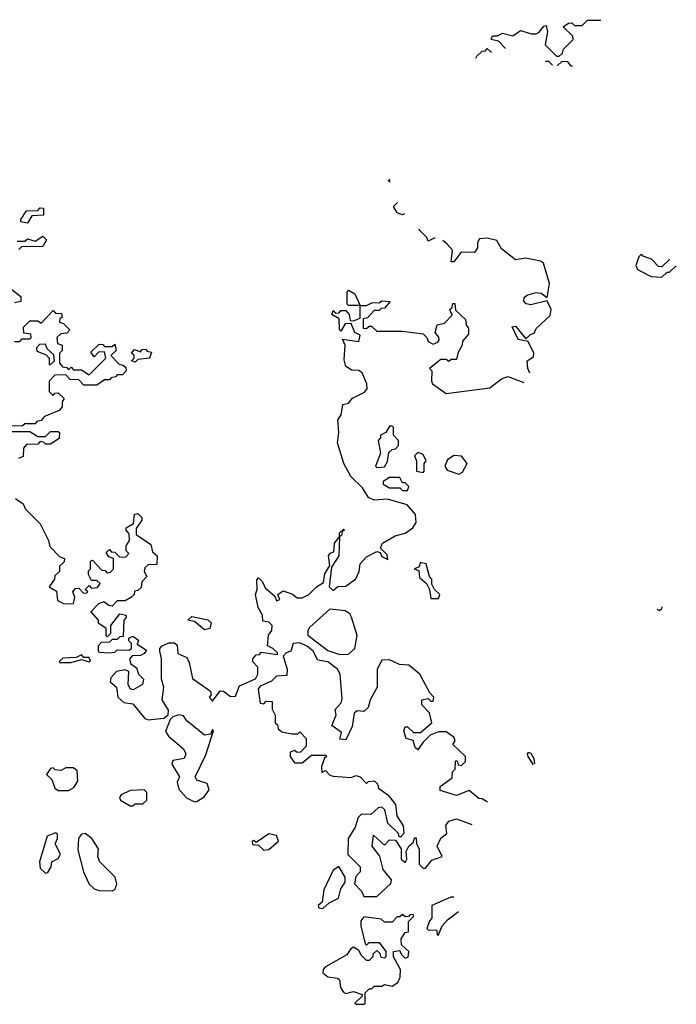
# Model space of a CAD drawing. Extents: x 1861455 to 2058065, y 200073 to 437907.
# Tile 142 of 256: x 2007045 to 2009601, y 239870 to 243702. Entities that reach past the tile are written whole.
import ezdxf

# ---------------------------------------------------------------- set-up
doc = ezdxf.new("R2010")
doc.units = 0

msp = doc.modelspace()

# ---------------------------------------------------------------- linework, layer by layer
at = {"layer": '0CON05XD'}
for points in [[(2008936.4, 243590.3), (2008908.3, 243618.3), (2008880, 243625), (2008885, 243640), (2008905, 243640), (2008925, 243650), (2008965, 243640), (2008995, 243660), (2009037, 243647), (2009055, 243647.5), (2009066.7, 243653.3), (2009085, 243677.5), (2009095, 243680), (2009100, 243655), (2009090, 243605), (2009135, 243560), (2009145, 243560), (2009158.3, 243571.7), (2009161.7, 243588.3), (2009200, 243625), (2009198.3, 243638.3), (2009160, 243675), (2009181.7, 243688.3), (2009195, 243690), (2009205, 243680), (2009235, 243680), (2009255, 243700), (2009305, 243700), (2009307.4, 243702.4)], [(2008821.2, 243553.2), (2008825, 243560), (2008845, 243580), (2008858.3, 243581.7), (2008865, 243590), (2008878.3, 243578.3), (2008879.7, 243574.4)], [(2009119.7, 243525.3), (2009105, 243540), (2009091.3, 243540)], [(2009197.3, 243521), (2009191.7, 243521.7), (2009178.3, 243538.3), (2009155, 243540), (2009137.3, 243522.3)], [(2008486.7, 243070.2), (2008480, 243075), (2008487.2, 243082.2)], [(2008543, 242946.5), (2008535, 242942.5), (2008515, 242950), (2008500, 242975), (2008515.5, 242990.5)], [(2007075, 242910), (2007050, 242915), (2007050, 242925), (2007071.7, 242958.3), (2007115, 242960), (2007125, 242970), (2007138.3, 242968.3), (2007138.3, 242941.7), (2007091.7, 242938.3), (2007075, 242910)], [(2007035, 242840), (2007065, 242840), (2007075, 242850), (2007105, 242840), (2007135, 242860), (2007150, 242845), (2007135, 242820), (2007051.7, 242818.3), (2007041.7, 242808.3)], [(2008662.1, 242851.7), (2008658.3, 242851.7), (2008635, 242840), (2008630, 242855), (2008600, 242885), (2008600.9, 242888.6)], [(2009031.4, 242327.1), (2009022.5, 242345), (2009020, 242375), (2009045, 242390), (2009046.7, 242405), (2009025, 242450), (2008985, 242457.5), (2008962.5, 242507.5), (2008975, 242510), (2009015, 242460), (2009033, 242477), (2009048.3, 242481.7), (2009055, 242500), (2009109.5, 242550.4), (2009113.3, 242575), (2009098.3, 242608.3), (2009035, 242592), (2009016.4, 242596.4), (2009007, 242607), (2009009.3, 242620.7), (2009019.3, 242630.7), (2009055, 242640), (2009075, 242637.5), (2009098.3, 242621.7), (2009108, 242675), (2009084.2, 242754.2), (2009072.5, 242762.5), (2009015, 242774), (2008975, 242767.5), (2008920.7, 242810.7), (2008903, 242843), (2008865, 242852.5), (2008835, 242850), (2008827.5, 242835), (2008827.5, 242815), (2008815, 242796.7), (2008763, 242797), (2008735, 242760), (2008725, 242760), (2008730, 242805), (2008709.3, 242829.3), (2008692.1, 242843.2)], [(2009576.4, 242770.4), (2009545, 242740), (2009531.7, 242741.7), (2009505, 242770), (2009471.7, 242781.7), (2009465, 242790), (2009455, 242780), (2009443.3, 242745), (2009450, 242730), (2009503, 242703), (2009545, 242700), (2009565, 242720), (2009575, 242720), (2009601.1, 242744.8)], [(2007010, 242655), (2007050, 242625), (2007050, 242605), (2007025, 242600)], [(2008027.5, 241345), (2008015, 241357.5), (2007991.7, 241361.7), (2007990, 241385), (2007973.9, 241413.9), (2007962.5, 241465), (2007970, 241485), (2007968.3, 241521.7), (2007975, 241530), (2007990, 241515), (2008000.7, 241490.7), (2008038.3, 241458.3), (2008045, 241440), (2008057.5, 241445), (2008050, 241465), (2008070.7, 241479.3), (2008107, 241467), (2008125, 241452.5), (2008145, 241452.5), (2008170, 241465), (2008200, 241495), (2008228.3, 241511.7), (2008232.5, 241545), (2008251.7, 241578.3), (2008247.5, 241615), (2008253.6, 241626.4), (2008268.3, 241631.7), (2008270, 241665), (2008290, 241690), (2008290, 241705), (2008305, 241720), (2008310, 241715), (2008300, 241710), (2008297.5, 241695), (2008290, 241690), (2008287.5, 241615), (2008258.3, 241571.7), (2008250, 241495), (2008265, 241480), (2008283.6, 241496.4), (2008315, 241497.5), (2008354.1, 241525.9), (2008366.7, 241555), (2008370, 241585), (2008395, 241612), (2008435, 241632.5), (2008448.3, 241628.3), (2008455, 241612.5), (2008478.3, 241601.7), (2008475, 241620), (2008450, 241645), (2008457.5, 241665), (2008506.1, 241693.9), (2008546.1, 241703.9), (2008575.9, 241724.1), (2008588.8, 241745), (2008586.1, 241776.1), (2008553.6, 241813.6), (2008476.4, 241836.4), (2008425, 241832.5), (2008403, 241843), (2008380, 241880), (2008333.9, 241923.9), (2008306.7, 241975), (2008282.5, 242055), (2008287.5, 242095), (2008283.3, 242145), (2008296.7, 242165), (2008302.5, 242205), (2008325, 242210), (2008340.7, 242229.3), (2008387, 242253), (2008397.5, 242265), (2008396.7, 242285), (2008378.3, 242328.3), (2008365, 242337.5), (2008338.3, 242338.3), (2008315, 242352.5), (2008308.3, 242378.3), (2008312.5, 242435), (2008301.7, 242458.3), (2008365, 242450), (2008370, 242475), (2008350, 242485), (2008335, 242520), (2008311.7, 242518.3), (2008295, 242490), (2008290, 242495), (2008288.3, 242538.3), (2008260, 242555), (2008265, 242570), (2008275, 242560), (2008288.3, 242561.7), (2008295, 242570), (2008315, 242570), (2008327.5, 242555), (2008331.7, 242531.7), (2008345, 242530), (2008370, 242540), (2008370, 242590), (2008325, 242590), (2008320, 242595), (2008320, 242645), (2008325, 242650), (2008350, 242635), (2008370, 242590), (2008395, 242590), (2008418.3, 242601.7), (2008445, 242600), (2008455, 242607.5), (2008487.5, 242605), (2008465, 242580), (2008451.7, 242578.3), (2008445, 242570), (2008425, 242570), (2008398.3, 242541.7), (2008381.7, 242538.3), (2008381.7, 242501.7), (2008395, 242500), (2008405, 242510), (2008415, 242510), (2008435, 242490), (2008535, 242490), (2008615, 242480), (2008630, 242465), (2008635, 242450), (2008655, 242440), (2008673, 242447), (2008677.5, 242455), (2008677, 242467), (2008662.5, 242485), (2008670, 242515), (2008698.3, 242521.7), (2008728.3, 242551.7), (2008720, 242575), (2008728.3, 242581.7), (2008731.7, 242598.3), (2008738.3, 242598.3), (2008741.7, 242571.7), (2008780, 242535), (2008783, 242513), (2008791.7, 242501.7), (2008791.7, 242478.3), (2008768.3, 242451.7), (2008767.5, 242435), (2008750, 242405), (2008745, 242380), (2008725, 242380), (2008715, 242372.5), (2008705, 242380), (2008685, 242380), (2008640, 242345), (2008650, 242335), (2008647.5, 242295), (2008652.5, 242285), (2008705, 242247.5), (2008875, 242270), (2008920, 242305), (2008945, 242313.3), (2009008, 242290)], [(2007025, 242450), (2007045, 242450), (2007055, 242460), (2007085, 242460), (2007090, 242465), (2007088.3, 242478.3), (2007061.7, 242481.7), (2007060, 242505), (2007085, 242530), (2007115, 242530), (2007128.3, 242521.7), (2007175, 242570), (2007185, 242560), (2007208.3, 242558.3), (2007210, 242545), (2007201.7, 242538.3), (2007200, 242525), (2007215, 242520), (2007240, 242495), (2007228.3, 242481.7), (2007205, 242480), (2007190, 242465), (2007191.7, 242441.7), (2007210, 242435), (2007210, 242415), (2007200, 242405), (2007200, 242365), (2007211.7, 242351.7), (2007228.3, 242348.3), (2007235, 242340), (2007245, 242350), (2007255, 242340), (2007285, 242340), (2007315, 242320), (2007380, 242385), (2007375, 242410), (2007351.7, 242408.3), (2007335, 242390), (2007321.7, 242408.3), (2007355, 242440), (2007368.3, 242438.3), (2007375, 242430), (2007405, 242430), (2007415, 242440), (2007420, 242415), (2007400, 242395), (2007431.7, 242361.7), (2007448.3, 242358.3), (2007458.3, 242348.3), (2007460, 242335), (2007445, 242320), (2007425, 242320), (2007418.3, 242311.7), (2007401.7, 242308.3), (2007395, 242300), (2007375, 242300), (2007345, 242280), (2007295, 242280), (2007275, 242300), (2007241.7, 242301.7), (2007225, 242320), (2007181.7, 242318.3), (2007160, 242295), (2007160, 242255), (2007175, 242240), (2007181.7, 242248.3), (2007195, 242250), (2007218.3, 242228.3), (2007210, 242215), (2007210, 242195), (2007198.3, 242181.7), (2007141.7, 242158.3), (2007128.3, 242141.7), (2007111.7, 242138.3), (2007105, 242130), (2007065, 242130), (2007055, 242120), (2006981.7, 242121.7)], [(2007165, 242360), (2007180, 242375), (2007178.3, 242398.3), (2007151.7, 242421.7), (2007145, 242440), (2007121.7, 242438.3), (2007110, 242425), (2007111.7, 242411.7), (2007148.3, 242398.3), (2007160, 242385), (2007160, 242360), (2007165, 242360)], [(2007495, 242370), (2007480, 242375), (2007490, 242385), (2007490, 242395), (2007480, 242405), (2007491.7, 242418.3), (2007515, 242410), (2007521.7, 242418.3), (2007535, 242420), (2007541.7, 242411.7), (2007558.3, 242408.3), (2007550, 242385), (2007505, 242380), (2007495, 242370)], [(2006985, 242100), (2007085, 242100), (2007115, 242080), (2007145, 242080), (2007165, 242100), (2007195, 242100), (2007200, 242095), (2007198.3, 242071.7), (2007165, 242050), (2007145, 242050), (2007138.3, 242058.3), (2007125, 242060), (2007115, 242050), (2007071.7, 242048.3), (2007060, 242035), (2007058.3, 242001.7), (2007040, 241995)], [(2008435, 241960), (2008465, 241962.5), (2008477, 241983), (2008481.7, 242018.3), (2008495, 242030), (2008508.3, 242031.7), (2008520, 242045), (2008520, 242065), (2008500, 242085), (2008500, 242115), (2008495, 242120), (2008485, 242120), (2008470, 242095), (2008450, 242085), (2008450, 242075), (2008440, 242065), (2008450, 242015), (2008430, 241965), (2008435, 241960)], [(2008615, 241940), (2008620, 241945), (2008620, 241975), (2008627.5, 241985), (2008615, 242010), (2008595, 242017.5), (2008582.5, 242005), (2008590, 241985), (2008590, 241945), (2008615, 241940)], [(2008755, 241933.3), (2008768.3, 241941.7), (2008787.5, 241975), (2008765, 242003.3), (2008735, 242006.2), (2008710.5, 241989.6), (2008700, 241965), (2008709.3, 241949.3), (2008755, 241933.3)], [(2008555, 241870), (2008560, 241885), (2008545, 241900), (2008535, 241900), (2008525, 241920), (2008485, 241920), (2008460, 241905), (2008460, 241895), (2008485, 241880), (2008525, 241880), (2008535, 241870), (2008555, 241870)], [(2007028.3, 241838.3), (2007058.3, 241818.3), (2007067.5, 241797.5), (2007125, 241740), (2007157.5, 241675), (2007161.7, 241651.7), (2007201.7, 241611.7), (2007220, 241605), (2007218.3, 241591.7), (2007200, 241575), (2007200, 241555), (2007181.7, 241538.3), (2007180, 241525), (2007160, 241495), (2007188.3, 241478.3), (2007191.7, 241441.7), (2007218.3, 241428.3), (2007255, 241430), (2007260, 241455), (2007252.5, 241475), (2007261.7, 241488.3), (2007275, 241490), (2007291.7, 241471.7), (2007305, 241470), (2007310, 241475), (2007300, 241485), (2007315, 241500), (2007325, 241490), (2007348.3, 241491.7), (2007358.3, 241508.3), (2007345, 241520), (2007325, 241520), (2007313, 241543), (2007313, 241557), (2007320, 241565), (2007320, 241595), (2007328.3, 241598.3), (2007365, 241560), (2007378.3, 241558.3), (2007385, 241550), (2007398.3, 241551.7), (2007410, 241565), (2007410, 241605), (2007391.7, 241611.7), (2007381.7, 241628.3), (2007395, 241640), (2007401.7, 241631.7), (2007415, 241630), (2007435, 241610), (2007458.3, 241611.7), (2007470, 241625), (2007460, 241635), (2007460, 241655), (2007472.5, 241675), (2007471.7, 241701.7), (2007460, 241715), (2007460, 241725), (2007488.3, 241741.7), (2007491.7, 241778.3), (2007505, 241780), (2007520, 241765), (2007520, 241755), (2007498.3, 241721.7), (2007498.3, 241698.3), (2007555, 241660), (2007561.7, 241631.7), (2007580, 241615), (2007578.3, 241581.7), (2007545, 241580), (2007531.7, 241568.3), (2007530, 241555), (2007540, 241535), (2007520, 241515), (2007518.3, 241491.7), (2007505, 241480), (2007491.7, 241478.3), (2007490, 241465), (2007480, 241455), (2007455, 241440), (2007425, 241440), (2007405, 241420), (2007391.7, 241421.7), (2007373, 241437), (2007351.7, 241428.3), (2007322.5, 241397.5), (2007350, 241365), (2007350, 241355), (2007380, 241335), (2007380, 241305), (2007385, 241300), (2007400, 241315), (2007400, 241345), (2007435, 241390), (2007460, 241385), (2007460, 241375), (2007450, 241365), (2007448.3, 241301.7), (2007435, 241300), (2007425, 241290), (2007405, 241290), (2007395, 241280), (2007361.7, 241278.3), (2007350, 241265), (2007350, 241245), (2007355, 241240), (2007395, 241237.5), (2007415, 241240), (2007425, 241250), (2007471.7, 241248.3), (2007480, 241255), (2007480, 241275), (2007470, 241285), (2007470, 241295), (2007485, 241302.5), (2007507, 241287), (2007501.7, 241271.7), (2007538.3, 241248.3), (2007530, 241235), (2007515, 241227.5), (2007483, 241227), (2007473, 241213), (2007477.5, 241195), (2007499.3, 241179.3), (2007507.5, 241155), (2007527.5, 241135), (2007522.5, 241115), (2007486.4, 241093.6), (2007475, 241097.5), (2007466.7, 241115), (2007470, 241165), (2007455, 241172.5), (2007422.5, 241165), (2007399.3, 241140.7), (2007396.7, 241125), (2007422.5, 241105), (2007427.5, 241065), (2007450, 241045), (2007485, 241040), (2007532.3, 240982.3), (2007545, 240976.7), (2007606, 240984), (2007623.3, 240996.7), (2007623.8, 241015), (2007600, 241055), (2007606.2, 241105), (2007596.7, 241135), (2007596.7, 241215), (2007590, 241245), (2007590, 241255), (2007600, 241265), (2007625, 241277.5), (2007647.5, 241277.5), (2007658.3, 241268.3), (2007660, 241235), (2007695, 241220), (2007705, 241200), (2007718, 241138), (2007788.3, 241088.3), (2007790, 241075), (2007782.5, 241065), (2007795, 241050), (2007825, 241090), (2007838.3, 241088.3), (2007865, 241067.5), (2007885, 241070), (2007900.7, 241109.3), (2007963, 241137), (2007972.5, 241155), (2007971.7, 241181.7), (2007953, 241203), (2007952.5, 241215), (2007965, 241230), (2007978.3, 241231.7), (2007985, 241240), (2008048.3, 241231.7), (2008048.3, 241238.3), (2008030, 241255), (2008010, 241265), (2008013.6, 241306.4), (2008026.7, 241325), (2008027.5, 241345)], [(2008675, 241450), (2008680, 241465), (2008660, 241485), (2008650, 241505), (2008650, 241525), (2008640, 241535), (2008627.5, 241585), (2008605, 241590), (2008598.3, 241571.7), (2008580, 241565), (2008598.3, 241558.3), (2008601.7, 241531.7), (2008628.3, 241508.3), (2008640, 241485), (2008645, 241450), (2008675, 241450)], [(2008291.7, 241231.7), (2008325, 241232.5), (2008350, 241255), (2008358.8, 241305), (2008337, 241377), (2008330, 241390), (2008311.7, 241401.7), (2008252.3, 241407.7), (2008173.6, 241336.4), (2008166.7, 241325), (2008166.7, 241306.7), (2008245, 241246.7), (2008291.7, 241231.7)], [(2009525.2, 241407.9), (2009535, 241402.5), (2009545, 241410), (2009546.6, 241416.6)], [(2007765, 241327.5), (2007725, 241360), (2007700, 241365), (2007715, 241380), (2007777, 241367), (2007790, 241355), (2007785, 241332.5), (2007765, 241327.5)], [(2008866, 240657.4), (2008845, 240670), (2008831.7, 240671.7), (2008795, 240702.5), (2008745, 240682.5), (2008681.7, 240701.7), (2008681.7, 240718.3), (2008728.3, 240751.7), (2008730, 240775), (2008740, 240785), (2008741.7, 240818.3), (2008748.3, 240818.3), (2008751.7, 240801.7), (2008765, 240800), (2008780, 240815), (2008780, 240835), (2008731.7, 240881.7), (2008740, 240895), (2008735, 240910), (2008705, 240930), (2008675, 240930), (2008643, 240917), (2008615, 240890), (2008595, 240860), (2008585, 240870), (2008576.7, 240896.7), (2008550, 240905), (2008540, 240935), (2008545, 240950), (2008555, 240950), (2008578.3, 240928.3), (2008605, 240927.5), (2008650, 240965), (2008640, 241005), (2008610, 241035), (2008610, 241055), (2008635, 241060), (2008645, 241050), (2008655, 241050), (2008657.5, 241065), (2008641.7, 241081.7), (2008615, 241130), (2008602.5, 241155), (2008559.7, 241189.7), (2008523, 241193), (2008485, 241210.8), (2008455, 241210), (2008436.2, 241175), (2008436, 241105), (2008408.8, 241055), (2008401.2, 241025), (2008385, 241010), (2008358.3, 241011.7), (2008347, 241003), (2008339.3, 240950.7), (2008315, 240900), (2008291.7, 240901.7), (2008298.3, 240928.3), (2008260, 240955), (2008276.7, 240995), (2008273, 241017), (2008296.1, 241043.9), (2008300.7, 241059.3), (2008292.5, 241155), (2008282.5, 241175), (2008245, 241202.5), (2008205, 241210), (2008187.5, 241245), (2008165, 241263.3), (2008135, 241277.5), (2008110, 241275), (2008100, 241245), (2008081.7, 241238.3), (2008070, 241225), (2008086.7, 241175), (2008085, 241150), (2008045, 241147.5), (2008025, 241127.5), (2007981.7, 241108.3), (2007973, 241097), (2007981.7, 241041.7), (2007995, 241040), (2008005, 241050), (2008028.3, 241048.3), (2008028.3, 241018.3), (2008040, 240995), (2008040, 240965), (2008048.3, 240958.3), (2008051.7, 240941.7), (2008065, 240930), (2008105, 240922.5), (2008127.5, 240922.5), (2008135, 240930), (2008160, 240905), (2008160, 240875), (2008138.3, 240851.7), (2008125, 240850), (2008115, 240857.5), (2008098.3, 240851.7), (2008097.5, 240835), (2008115, 240810), (2008145, 240810), (2008180.7, 240839.3), (2008235, 240840), (2008240, 240835), (2008231.7, 240828.3), (2008220, 240795), (2008221.7, 240771.7), (2008235, 240780), (2008251.7, 240761.7), (2008265, 240757.5), (2008335, 240752.5), (2008355, 240760), (2008370, 240755), (2008395, 240730), (2008403, 240737), (2008425, 240740), (2008438.3, 240728.3), (2008441.7, 240711.7), (2008477.5, 240685), (2008508.3, 240648.3), (2008513.6, 240603.6), (2008537.5, 240565), (2008540, 240535), (2008528.3, 240521.7), (2008521.7, 240521.7), (2008520, 240535), (2008477.5, 240575), (2008467, 240627), (2008455, 240637.5), (2008440, 240635), (2008411.7, 240608.3), (2008375, 240610), (2008363, 240597), (2008350.7, 240559.3), (2008323.3, 240515), (2008323, 240453), (2008370, 240405), (2008370, 240385), (2008353, 240367), (2008348.3, 240338.3), (2008375, 240310), (2008385, 240290), (2008435, 240290), (2008489.3, 240340.7), (2008492.5, 240355), (2008460, 240395), (2008447, 240447), (2008417.5, 240485), (2008421.7, 240528.3), (2008465, 240490), (2008485, 240510), (2008508.3, 240508.3), (2008530, 240475), (2008530, 240435), (2008545, 240422.5), (2008552.5, 240435), (2008550, 240465), (2008560, 240485), (2008578.3, 240501.7), (2008581.7, 240518.3), (2008588.3, 240518.3), (2008590, 240495), (2008600, 240475), (2008600, 240415), (2008615, 240400), (2008625, 240400), (2008649.3, 240430.7), (2008690, 240445), (2008670, 240485), (2008683.9, 240516.1), (2008707.5, 240535), (2008704.1, 240565.9), (2008715, 240583.3), (2008745, 240592.5), (2008804.5, 240570.2)], [(2007245, 241200), (2007285, 241212.5), (2007315, 241202.5), (2007320, 241205), (2007315, 241220), (2007295, 241220), (2007285, 241230), (2007265, 241220), (2007213, 241217), (2007200, 241205), (2007200, 241200), (2007245, 241200)], [(2007725, 240657.5), (2007735, 240660), (2007763, 240677), (2007782.5, 240705), (2007775, 240730), (2007735, 240742.5), (2007727.5, 240755), (2007769.5, 240840.4), (2007800, 240935), (2007795, 240940), (2007788.3, 240921.7), (2007765, 240917.5), (2007695, 240973.8), (2007683, 240993), (2007663.9, 240996.1), (2007641.2, 240988.8), (2007631.2, 240978.8), (2007612.3, 240932.3), (2007624.1, 240914.1), (2007683.3, 240865), (2007692, 240845), (2007685, 240826.7), (2007641.2, 240818.8), (2007636.7, 240805), (2007667.5, 240755), (2007657.5, 240735), (2007665, 240707.5), (2007693.9, 240673.9), (2007725, 240657.5)], [(2009049.9, 240805.9), (2009047.5, 240825), (2009036.4, 240846.4), (2009025, 240850), (2009020, 240845), (2009022.5, 240835), (2009044.1, 240801.5)], [(2007235, 240702.5), (2007256.4, 240713.6), (2007271.7, 240738.3), (2007268.3, 240778.3), (2007255, 240790), (2007225, 240790), (2007205, 240780), (2007183, 240783), (2007175, 240790), (2007165, 240787.5), (2007150, 240765), (2007170, 240745), (2007181.7, 240711.7), (2007195, 240702.5), (2007235, 240702.5)], [(2007485, 240642.5), (2007495, 240650), (2007525, 240650), (2007540, 240665), (2007540, 240695), (2007530, 240705), (2007475, 240702.5), (2007440, 240685), (2007433.8, 240675), (2007437.5, 240665), (2007475, 240642.5), (2007485, 240642.5)], [(2007145, 240380), (2007155, 240382.5), (2007167.5, 240405), (2007170, 240425), (2007195, 240437.5), (2007203.3, 240455), (2007182.5, 240495), (2007192.5, 240515), (2007191.7, 240531.7), (2007185, 240537.5), (2007152.5, 240525), (2007122.5, 240425), (2007125, 240400), (2007145, 240380)], [(2007405, 240311.2), (2007415, 240317.5), (2007423, 240337), (2007416.7, 240365), (2007356.2, 240426.2), (2007348.8, 240445), (2007351.2, 240475), (2007325.8, 240515.8), (2007300, 240535), (2007285, 240532.5), (2007273.6, 240516.4), (2007271.7, 240471.7), (2007293.8, 240385), (2007315, 240337.5), (2007335, 240320), (2007355, 240313.3), (2007405, 240311.2)], [(2007995, 240470), (2008015, 240472.5), (2008052.5, 240505), (2008045, 240526.7), (2008015, 240533.8), (2007965, 240500), (2007957, 240507), (2007950, 240505), (2007951.7, 240491.7), (2007975, 240490), (2007995, 240470)], [(2008225, 240242.5), (2008250, 240265), (2008286.4, 240283.6), (2008295, 240320), (2008312.5, 240345), (2008312.5, 240365), (2008287, 240407), (2008265, 240392.5), (2008228.8, 240315), (2008222.5, 240267.5), (2008207.5, 240255), (2008210, 240245), (2008225, 240242.5)], [(2008735.4, 240286.5), (2008723.6, 240286.4), (2008650, 240255), (2008650, 240205), (2008640, 240195), (2008630, 240165), (2008635, 240160), (2008668.3, 240158.3), (2008670, 240140), (2008675, 240140), (2008690, 240175), (2008710.7, 240199.3), (2008752.6, 240231.8)], [(2008385, 239870), (2008390, 239875), (2008390, 239915), (2008405, 239930), (2008415, 239930), (2008425, 239940), (2008455, 239940), (2008465, 239947.5), (2008495, 239940), (2008517.5, 239955), (2008526.7, 239975), (2008527.5, 240005), (2008500, 240055), (2008500, 240075), (2008525, 240080), (2008530, 240065), (2008545, 240050), (2008557, 240053), (2008560, 240075), (2008531.7, 240101.7), (2008530, 240125), (2008545, 240150), (2008558.3, 240151.7), (2008558.3, 240191.7), (2008578.3, 240211.7), (2008578.3, 240218.3), (2008565, 240220), (2008558.3, 240211.7), (2008545, 240210), (2008535, 240220), (2008525, 240210), (2008515, 240210), (2008495, 240190), (2008465, 240190), (2008451.7, 240201.7), (2008385, 240210), (2008372.5, 240195), (2008372.5, 240175), (2008390, 240105), (2008395, 240100), (2008405, 240110), (2008445, 240110), (2008470, 240075), (2008470, 240055), (2008465, 240050), (2008451.7, 240051.7), (2008448.3, 240068.3), (2008435, 240080), (2008420, 240065), (2008420, 240055), (2008405, 240040), (2008395, 240040), (2008375, 240060), (2008365, 240080), (2008345, 240092.5), (2008333.6, 240086.4), (2008318, 240062), (2008235, 240016.2), (2008226.7, 240005), (2008225, 239992.5), (2008245, 239976.7), (2008281.7, 239971.7), (2008290, 239965), (2008293.3, 239935), (2008305, 239917.5), (2008315, 239912.5), (2008345, 239920), (2008378.3, 239908.3), (2008378.3, 239901.7), (2008350, 239875), (2008355, 239870), (2008385, 239870)]]:
    msp.add_lwpolyline(points, dxfattribs=at)

doc.saveas('drawing.dxf')
